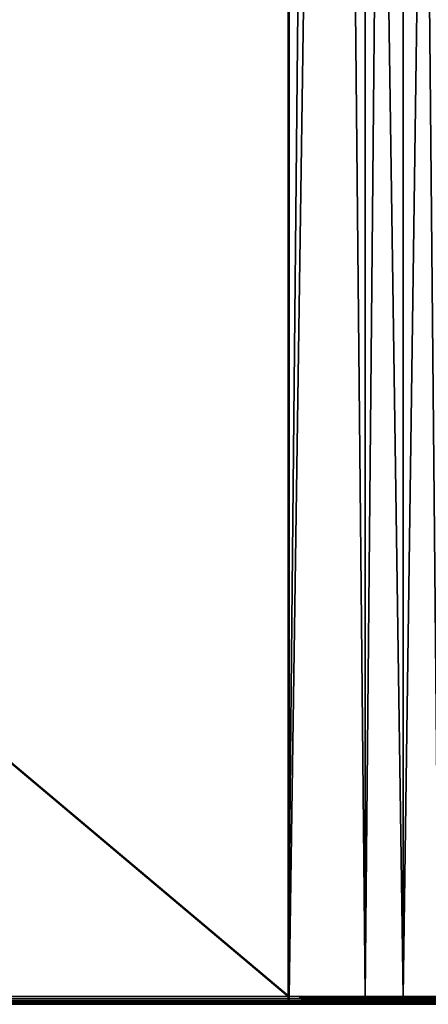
# Model space of a CAD drawing. Header units: millimetres. Extents: x 2387 to 13955, y -4964 to 364.
# Tile 124 of 256: x 4978 to 5004, y -3627 to -3564. Entities that reach past the tile are written whole.
import ezdxf

# ---------------------------------------------------------------- set-up
doc = ezdxf.new("R2010")
doc.units = ezdxf.units.MM
doc.header["$MEASUREMENT"] = 0
doc.layers.add('Predefinito', color=7, linetype='Continuous', true_color=0x000000)

# ---------------------------------------------------------------- blocks, each defined once
blk = doc.blocks.new('Blocco 02')
at = {"layer": 'Predefinito'}
for points in [[(-227.8, -240.183, 308.8), (364.2, -240.183, 308.8), (364.2, 258.817, 308.8)], [(364.2, 258.817, 308.8), (-227.8, 258.817, 308.8), (-227.8, -240.183, 308.8)], [(364.2, -240.183, 0.8), (-227.8, -240.183, 0.8), (-227.8, 258.817, 0.8)], [(-227.8, 258.817, 0.8), (364.2, 258.817, 0.8), (364.2, -240.183, 0.8)], [(-227.735, -240.183, 16.8), (364.135, -240.183, 16.8), (364.135, 258.817, 16.8)], [(364.135, 258.817, 16.8), (-227.735, 258.817, 16.8), (-227.735, -240.183, 16.8)], [(364.135, -240.183, 292.8), (-227.735, -240.183, 292.8), (-227.735, 258.817, 292.8)], [(-227.735, 258.817, 292.8), (364.135, 258.817, 292.8), (364.135, -240.183, 292.8)], [(364.135, -240.183, 16.8), (369.019, -240.183, 17.158), (369.019, 258.817, 17.159)], [(369.019, 258.817, 17.159), (364.135, 258.817, 16.8), (364.135, -240.183, 16.8)], [(369.019, -240.183, 292.441), (364.135, -240.183, 292.8), (364.135, 258.817, 292.8)], [(364.135, 258.817, 292.8), (369.019, 258.817, 292.441), (369.019, -240.183, 292.441)], [(364.2, -240.183, 308.8), (371.435, -240.183, 308.268), (371.435, 258.817, 308.268)], [(371.435, 258.817, 308.268), (364.2, 258.817, 308.8), (364.2, -240.183, 308.8)], [(371.435, -240.183, 1.332), (364.2, -240.183, 0.8), (364.2, 258.817, 0.8)], [(364.2, 258.817, 0.8), (371.435, 258.817, 1.332), (371.435, -240.183, 1.332)], [(369.019, -240.183, 17.158), (373.681, -240.183, 18.2), (373.681, 258.817, 18.2)], [(373.681, 258.817, 18.2), (369.019, 258.817, 17.159), (369.019, -240.183, 17.158)], [(373.681, -240.183, 291.399), (369.019, -240.183, 292.441), (369.019, 258.817, 292.441)], [(369.019, 258.817, 292.441), (373.681, 258.817, 291.399), (373.681, -240.183, 291.399)], [(371.435, -240.183, 308.268), (378.343, -240.183, 306.723), (378.343, 258.817, 306.723)], [(378.343, 258.817, 306.723), (371.435, 258.817, 308.268), (371.435, -240.183, 308.268)], [(378.343, -240.183, 2.876), (371.435, -240.183, 1.332), (371.435, 258.817, 1.332)], [(371.435, 258.817, 1.332), (378.343, 258.817, 2.876), (378.343, -240.183, 2.876)], [(364.2, -240.336, 308.786), (364.2, -240.183, 308.8), (-227.8, -240.183, 308.8)], [(-227.8, -240.183, 308.8), (-227.8, -240.336, 308.786), (364.2, -240.336, 308.786)], [(-227.8, -240.336, 0.814), (-227.8, -240.183, 0.8), (364.2, -240.183, 0.8)], [(364.2, -240.183, 0.8), (364.2, -240.336, 0.814), (-227.8, -240.336, 0.814)], [(364.2, -240.461, 308.744), (364.2, -240.336, 308.786), (-227.8, -240.336, 308.786)], [(-227.8, -240.336, 308.786), (-227.8, -240.461, 308.744), (364.2, -240.461, 308.744)], [(-227.8, -240.461, 0.855), (-227.8, -240.336, 0.814), (364.2, -240.336, 0.814)], [(364.2, -240.336, 0.814), (364.2, -240.461, 0.855), (-227.8, -240.461, 0.855)], [(364.2, -240.558, 308.675), (364.2, -240.461, 308.744), (-227.8, -240.461, 308.744)], [(-227.8, -240.461, 308.744), (-227.799, -240.558, 308.675), (364.2, -240.558, 308.675)], [(-227.799, -240.558, 0.925), (-227.8, -240.461, 0.855), (364.2, -240.461, 0.855)], [(364.2, -240.461, 0.855), (364.2, -240.558, 0.925), (-227.799, -240.558, 0.925)], [(364.199, -240.628, 308.578), (364.2, -240.558, 308.675), (-227.799, -240.558, 308.675)], [(-227.799, -240.558, 308.675), (-227.799, -240.628, 308.578), (364.199, -240.628, 308.578)], [(-227.799, -240.628, 1.022), (-227.799, -240.558, 0.925), (364.2, -240.558, 0.925)], [(364.2, -240.558, 0.925), (364.199, -240.628, 1.022), (-227.799, -240.628, 1.022)], [(-227.735, -240.461, 16.744), (-227.736, -240.558, 16.675), (364.136, -240.558, 16.675)], [(-227.736, -240.558, 292.925), (-227.735, -240.461, 292.855), (364.135, -240.461, 292.855)], [(364.135, -240.461, 292.855), (364.136, -240.558, 292.925), (-227.736, -240.558, 292.925)], [(364.136, -240.628, 16.578), (364.136, -240.558, 16.675), (-227.736, -240.558, 16.675)], [(-227.736, -240.558, 16.675), (-227.736, -240.628, 16.578), (364.136, -240.628, 16.578)], [(-227.736, -240.628, 293.022), (-227.736, -240.558, 292.925), (364.136, -240.558, 292.925)], [(364.136, -240.558, 292.925), (364.136, -240.628, 293.022), (-227.736, -240.628, 293.022)], [(364.135, -240.336, 16.786), (364.135, -240.183, 16.8), (-227.735, -240.183, 16.8)], [(-227.735, -240.183, 16.8), (-227.735, -240.336, 16.786), (364.135, -240.336, 16.786)], [(-227.735, -240.336, 292.814), (-227.735, -240.183, 292.8), (364.135, -240.183, 292.8)], [(364.135, -240.183, 292.8), (364.135, -240.336, 292.814), (-227.735, -240.336, 292.814)], [(364.135, -240.461, 16.744), (364.135, -240.336, 16.786), (-227.735, -240.336, 16.786)], [(-227.735, -240.336, 16.786), (-227.735, -240.461, 16.744), (364.135, -240.461, 16.744)], [(-227.735, -240.461, 292.855), (-227.735, -240.336, 292.814), (364.135, -240.336, 292.814)], [(364.135, -240.336, 292.814), (364.135, -240.461, 292.855), (-227.735, -240.461, 292.855)], [(364.136, -240.558, 16.675), (364.135, -240.461, 16.744), (-227.735, -240.461, 16.744)], [(369.021, -240.336, 17.145), (369.019, -240.183, 17.158), (364.135, -240.183, 16.8)], [(364.135, -240.183, 16.8), (364.135, -240.336, 16.786), (369.021, -240.336, 17.145)], [(364.135, -240.336, 292.814), (364.135, -240.183, 292.8), (369.019, -240.183, 292.441)], [(369.019, -240.183, 292.441), (369.021, -240.336, 292.455), (364.135, -240.336, 292.814)], [(369.027, -240.461, 17.104), (369.021, -240.336, 17.145), (364.135, -240.336, 16.786)], [(364.135, -240.336, 16.786), (364.135, -240.461, 16.744), (369.027, -240.461, 17.104)], [(364.135, -240.461, 292.855), (364.135, -240.336, 292.814), (369.021, -240.336, 292.455)], [(369.021, -240.336, 292.455), (369.027, -240.461, 292.496), (364.135, -240.461, 292.855)], [(369.038, -240.558, 17.035), (369.027, -240.461, 17.104), (364.135, -240.461, 16.744)], [(364.135, -240.461, 16.744), (364.136, -240.558, 16.675), (369.038, -240.558, 17.035)], [(364.136, -240.558, 292.925), (364.135, -240.461, 292.855), (369.027, -240.461, 292.496)], [(369.027, -240.461, 292.496), (369.038, -240.558, 292.565), (364.136, -240.558, 292.925)], [(369.052, -240.628, 16.939), (369.038, -240.558, 17.035), (364.136, -240.558, 16.675)], [(364.136, -240.558, 16.675), (364.136, -240.628, 16.578), (369.052, -240.628, 16.939)], [(364.136, -240.628, 293.022), (364.136, -240.558, 292.925), (369.038, -240.558, 292.565)], [(369.038, -240.558, 292.565), (369.052, -240.628, 292.661), (364.136, -240.628, 293.022)], [(364.2, -240.558, 308.675), (364.199, -240.628, 308.578), (371.402, -240.628, 308.048)], [(364.199, -240.628, 1.022), (364.2, -240.558, 0.925), (371.416, -240.558, 1.455)], [(371.416, -240.558, 1.455), (371.402, -240.628, 1.551), (364.199, -240.628, 1.022)], [(371.433, -240.336, 308.254), (371.435, -240.183, 308.268), (364.2, -240.183, 308.8)], [(364.2, -240.183, 308.8), (364.2, -240.336, 308.786), (371.433, -240.336, 308.254)], [(364.2, -240.336, 0.814), (364.2, -240.183, 0.8), (371.435, -240.183, 1.332)], [(371.435, -240.183, 1.332), (371.433, -240.336, 1.345), (364.2, -240.336, 0.814)], [(371.427, -240.461, 308.213), (371.433, -240.336, 308.254), (364.2, -240.336, 308.786)], [(364.2, -240.336, 308.786), (364.2, -240.461, 308.744), (371.427, -240.461, 308.213)], [(364.2, -240.461, 0.855), (364.2, -240.336, 0.814), (371.433, -240.336, 1.345)], [(371.433, -240.336, 1.345), (371.427, -240.461, 1.386), (364.2, -240.461, 0.855)], [(371.416, -240.558, 308.144), (371.427, -240.461, 308.213), (364.2, -240.461, 308.744)], [(364.2, -240.461, 308.744), (364.2, -240.558, 308.675), (371.416, -240.558, 308.144)], [(364.2, -240.558, 0.925), (364.2, -240.461, 0.855), (371.427, -240.461, 1.386)], [(371.427, -240.461, 1.386), (371.416, -240.558, 1.455), (364.2, -240.558, 0.925)], [(371.402, -240.628, 308.048), (371.416, -240.558, 308.144), (364.2, -240.558, 308.675)], [(373.685, -240.336, 18.187), (373.681, -240.183, 18.2), (369.019, -240.183, 17.158)], [(369.019, -240.183, 17.158), (369.021, -240.336, 17.145), (373.685, -240.336, 18.187)], [(369.021, -240.336, 292.455), (369.019, -240.183, 292.441), (373.681, -240.183, 291.399)], [(373.681, -240.183, 291.399), (373.685, -240.336, 291.412), (369.021, -240.336, 292.455)], [(373.697, -240.461, 18.147), (373.685, -240.336, 18.187), (369.021, -240.336, 17.145)], [(369.021, -240.336, 17.145), (369.027, -240.461, 17.104), (373.697, -240.461, 18.147)], [(369.027, -240.461, 292.496), (369.021, -240.336, 292.455), (373.685, -240.336, 291.412)], [(373.685, -240.336, 291.412), (373.697, -240.461, 291.452), (369.027, -240.461, 292.496)], [(373.717, -240.558, 18.081), (373.697, -240.461, 18.147), (369.027, -240.461, 17.104)], [(369.027, -240.461, 17.104), (369.038, -240.558, 17.035), (373.717, -240.558, 18.081)], [(369.038, -240.558, 292.565), (369.027, -240.461, 292.496), (373.697, -240.461, 291.452)], [(373.697, -240.461, 291.452), (373.717, -240.558, 291.519), (369.038, -240.558, 292.565)], [(373.746, -240.628, 17.988), (373.717, -240.558, 18.081), (369.038, -240.558, 17.035)], [(369.038, -240.558, 17.035), (369.052, -240.628, 16.939), (373.746, -240.628, 17.988)], [(369.052, -240.628, 292.661), (369.038, -240.558, 292.565), (373.717, -240.558, 291.519)], [(373.717, -240.558, 291.519), (373.746, -240.628, 291.612), (369.052, -240.628, 292.661)], [(371.416, -240.558, 308.144), (371.402, -240.628, 308.048), (378.278, -240.628, 306.511)], [(371.402, -240.628, 1.551), (371.416, -240.558, 1.455), (378.307, -240.558, 2.996)], [(378.307, -240.558, 2.996), (378.278, -240.628, 3.089), (371.402, -240.628, 1.551)], [(371.427, -240.461, 308.213), (371.416, -240.558, 308.144), (378.307, -240.558, 306.604)], [(371.416, -240.558, 1.455), (371.427, -240.461, 1.386), (378.327, -240.461, 2.929)], [(378.327, -240.461, 2.929), (378.307, -240.558, 2.996), (371.416, -240.558, 1.455)], [(378.278, -240.628, 306.511), (378.307, -240.558, 306.604), (371.416, -240.558, 308.144)], [(371.433, -240.336, 308.254), (371.427, -240.461, 308.213), (378.327, -240.461, 306.67)], [(371.427, -240.461, 1.386), (371.433, -240.336, 1.345), (378.339, -240.336, 2.89)], [(378.339, -240.336, 2.89), (378.327, -240.461, 2.929), (371.427, -240.461, 1.386)], [(378.307, -240.558, 306.604), (378.327, -240.461, 306.67), (371.427, -240.461, 308.213)], [(371.435, -240.183, 308.268), (371.433, -240.336, 308.254), (378.339, -240.336, 306.71)], [(371.433, -240.336, 1.345), (371.435, -240.183, 1.332), (378.343, -240.183, 2.876)], [(378.343, -240.183, 2.876), (378.339, -240.336, 2.89), (371.433, -240.336, 1.345)], [(378.327, -240.461, 306.67), (378.339, -240.336, 306.71), (371.433, -240.336, 308.254)], [(378.339, -240.336, 306.71), (378.343, -240.183, 306.723), (371.435, -240.183, 308.268)], [(364.199, -240.669, 308.453), (364.199, -240.628, 308.578), (-227.799, -240.628, 308.578)], [(-227.799, -240.628, 308.578), (-227.799, -240.669, 308.453), (364.199, -240.669, 308.453)], [(-227.799, -240.669, 1.147), (-227.799, -240.628, 1.022), (364.199, -240.628, 1.022)], [(364.199, -240.628, 1.022), (364.199, -240.669, 1.147), (-227.799, -240.669, 1.147)], [(364.198, -240.683, 308.3), (364.199, -240.669, 308.453), (-227.799, -240.669, 308.453)], [(-227.799, -240.669, 308.453), (-227.798, -240.683, 308.3), (364.198, -240.683, 308.3)], [(-227.798, -240.683, 1.3), (-227.799, -240.669, 1.147), (364.199, -240.669, 1.147)], [(364.199, -240.669, 1.147), (364.198, -240.683, 1.3), (-227.798, -240.683, 1.3)], [(364.198, -240.683, 308.3), (-227.798, -240.683, 308.3), (-227.737, -240.683, 293.3)], [(-227.798, -240.683, 1.3), (364.198, -240.683, 1.3), (364.137, -240.683, 16.3)], [(364.137, -240.683, 16.3), (-227.737, -240.683, 16.3), (-227.798, -240.683, 1.3)], [(-227.736, -240.628, 16.578), (-227.737, -240.669, 16.453), (364.137, -240.669, 16.453)], [(364.137, -240.683, 16.3), (364.137, -240.669, 16.453), (-227.737, -240.669, 16.453)], [(-227.737, -240.669, 16.453), (-227.737, -240.683, 16.3), (364.137, -240.683, 16.3)], [(-227.737, -240.683, 293.3), (-227.736, -240.669, 293.147), (364.137, -240.669, 293.147)], [(364.137, -240.669, 293.147), (364.137, -240.683, 293.3), (-227.737, -240.683, 293.3)], [(-227.737, -240.683, 293.3), (364.137, -240.683, 293.3), (364.198, -240.683, 308.3)], [(364.137, -240.669, 16.453), (364.136, -240.628, 16.578), (-227.736, -240.628, 16.578)], [(-227.736, -240.669, 293.147), (-227.736, -240.628, 293.022), (364.136, -240.628, 293.022)], [(364.136, -240.628, 293.022), (364.137, -240.669, 293.147), (-227.736, -240.669, 293.147)], [(369.071, -240.669, 16.815), (369.052, -240.628, 16.939), (364.136, -240.628, 16.578)], [(364.136, -240.628, 16.578), (364.137, -240.669, 16.453), (369.071, -240.669, 16.815)], [(364.137, -240.669, 293.147), (364.136, -240.628, 293.022), (369.052, -240.628, 292.661)], [(369.052, -240.628, 292.661), (369.071, -240.669, 292.784), (364.137, -240.669, 293.147)], [(369.094, -240.683, 16.664), (369.071, -240.669, 16.815), (364.137, -240.669, 16.453)], [(364.137, -240.669, 16.453), (364.137, -240.683, 16.3), (369.094, -240.683, 16.664)], [(364.137, -240.683, 293.3), (364.137, -240.669, 293.147), (369.071, -240.669, 292.784)], [(369.071, -240.669, 292.784), (369.094, -240.683, 292.935), (364.137, -240.683, 293.3)], [(371.36, -240.683, 307.774), (364.198, -240.683, 308.3), (364.137, -240.683, 293.3)], [(364.137, -240.683, 293.3), (369.094, -240.683, 292.935), (371.36, -240.683, 307.774)], [(369.094, -240.683, 16.664), (364.137, -240.683, 16.3), (364.198, -240.683, 1.3)], [(364.199, -240.669, 308.453), (364.198, -240.683, 308.3), (371.36, -240.683, 307.774)], [(364.198, -240.683, 1.3), (364.199, -240.669, 1.147), (371.383, -240.669, 1.675)], [(371.383, -240.669, 1.675), (371.36, -240.683, 1.826), (364.198, -240.683, 1.3)], [(364.198, -240.683, 1.3), (371.36, -240.683, 1.826), (369.094, -240.683, 16.664)], [(371.383, -240.669, 307.925), (371.402, -240.628, 308.048), (364.199, -240.628, 308.578)], [(364.199, -240.628, 308.578), (364.199, -240.669, 308.453), (371.383, -240.669, 307.925)], [(364.199, -240.669, 1.147), (364.199, -240.628, 1.022), (371.402, -240.628, 1.551)], [(371.402, -240.628, 1.551), (371.383, -240.669, 1.675), (364.199, -240.669, 1.147)], [(371.36, -240.683, 307.774), (371.383, -240.669, 307.925), (364.199, -240.669, 308.453)], [(373.782, -240.669, 17.868), (373.746, -240.628, 17.988), (369.052, -240.628, 16.939)], [(369.052, -240.628, 16.939), (369.071, -240.669, 16.815), (373.782, -240.669, 17.868)], [(369.071, -240.669, 292.784), (369.052, -240.628, 292.661), (373.746, -240.628, 291.612)], [(373.746, -240.628, 291.612), (373.782, -240.669, 291.731), (369.071, -240.669, 292.784)], [(373.826, -240.683, 17.722), (373.782, -240.669, 17.868), (369.071, -240.669, 16.815)], [(369.071, -240.669, 16.815), (369.094, -240.683, 16.664), (373.826, -240.683, 17.722)], [(369.094, -240.683, 292.935), (369.071, -240.669, 292.784), (373.782, -240.669, 291.731)], [(373.782, -240.669, 291.731), (373.826, -240.683, 291.877), (369.094, -240.683, 292.935)], [(378.197, -240.683, 306.245), (371.36, -240.683, 307.774), (369.094, -240.683, 292.935)], [(369.094, -240.683, 292.935), (373.826, -240.683, 291.877), (378.197, -240.683, 306.245)], [(373.826, -240.683, 17.722), (369.094, -240.683, 16.664), (371.36, -240.683, 1.826)], [(371.383, -240.669, 307.925), (371.36, -240.683, 307.774), (378.197, -240.683, 306.245)], [(371.36, -240.683, 1.826), (371.383, -240.669, 1.675), (378.242, -240.669, 3.209)], [(378.242, -240.669, 3.209), (378.197, -240.683, 3.355), (371.36, -240.683, 1.826)], [(371.36, -240.683, 1.826), (378.197, -240.683, 3.355), (373.826, -240.683, 17.722)], [(371.402, -240.628, 308.048), (371.383, -240.669, 307.925), (378.242, -240.669, 306.391)], [(371.383, -240.669, 1.675), (371.402, -240.628, 1.551), (378.278, -240.628, 3.089)], [(378.278, -240.628, 3.089), (378.242, -240.669, 3.209), (371.383, -240.669, 1.675)], [(378.197, -240.683, 306.245), (378.242, -240.669, 306.391), (371.383, -240.669, 307.925)], [(378.242, -240.669, 306.391), (378.278, -240.628, 306.511), (371.402, -240.628, 308.048)]]:
    blk.add_3dface(points, dxfattribs=at)
blk = doc.blocks.new('Blocco 21')
at = {"layer": 'Predefinito'}
blk.add_blockref('Blocco 02', (0, 0), dxfattribs=at)

msp = doc.modelspace()

# ---------------------------------------------------------------- block references
at = {"layer": 'Predefinito'}
msp.add_blockref('Blocco 21', (4630.6, -3386.226), dxfattribs=at)

doc.saveas('drawing.dxf')
